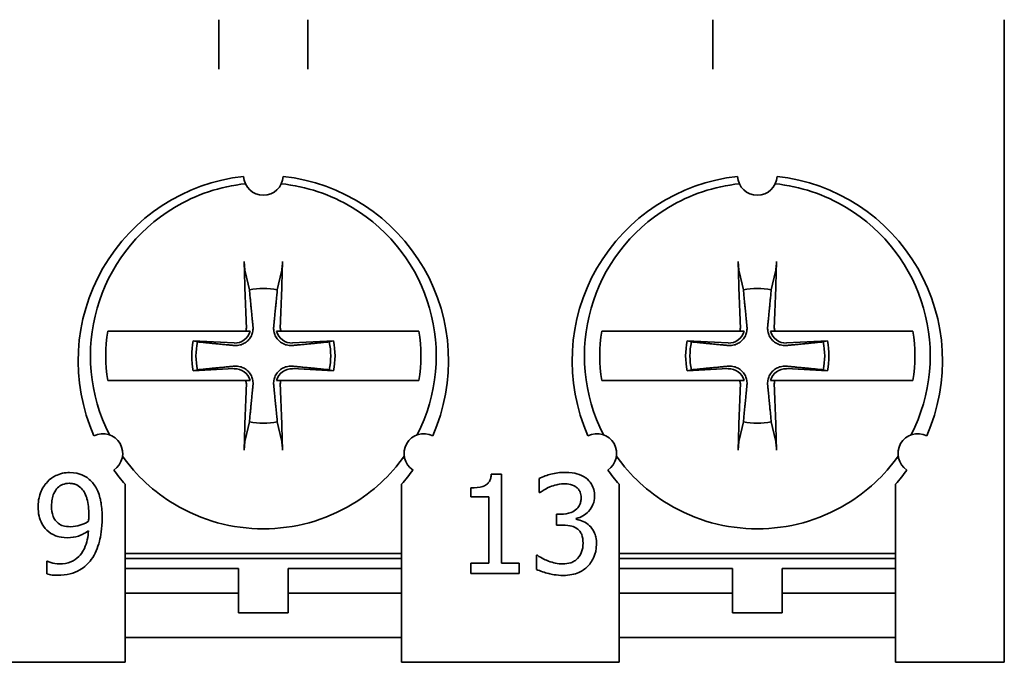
# Model space of a CAD drawing. Header units: millimetres. Extents: x 30 to 186, y 17 to 291.
# Tile 6 of 12: x 50 to 70, y 192 to 205. Entities that reach past the tile are written whole.
import ezdxf

# ---------------------------------------------------------------- set-up
doc = ezdxf.new("R2010")
doc.units = ezdxf.units.MM
doc.layers.add('Visible (ISO)', color=7, linetype='Continuous', lineweight=35)

msp = doc.modelspace()

# ---------------------------------------------------------------- linework, layer by layer
at = {"layer": 'Visible (ISO)'}
for p, q in [((54.439, 205.486), (54.439, 204.486)), ((56.239, 204.486), (56.239, 205.486)), ((64.439, 205.486), (64.439, 204.486)), ((70.339, 204.486), (70.339, 205.486)), ((70.339, 204.486), (70.339, 193.486)), ((54.97, 200.393), (55.057, 200.021)), ((55.622, 200.021), (55.708, 200.393)), ((64.97, 200.393), (65.057, 200.021)), ((65.622, 200.021), (65.708, 200.393)), ((54.983, 199.186), (52.546, 199.186)), ((58.133, 199.186), (55.696, 199.186)), ((64.983, 199.186), (62.546, 199.186)), ((68.133, 199.186), (65.696, 199.186)), ((54.747, 198.946), (53.92, 198.989)), ((54.004, 198.969), (53.92, 198.989)), ((56.759, 198.989), (55.932, 198.946)), ((56.759, 198.989), (56.674, 198.969)), ((64.747, 198.946), (63.92, 198.989)), ((64.004, 198.969), (63.92, 198.989)), ((66.759, 198.989), (65.932, 198.946)), ((66.759, 198.989), (66.674, 198.969)), ((53.92, 198.384), (54.747, 198.427)), ((53.92, 198.384), (54.004, 198.404)), ((55.932, 198.427), (56.759, 198.384)), ((56.674, 198.404), (56.759, 198.384)), ((63.92, 198.384), (64.747, 198.427)), ((63.92, 198.384), (64.004, 198.404)), ((65.932, 198.427), (66.759, 198.384)), ((66.674, 198.404), (66.759, 198.384)), ((52.546, 198.186), (54.983, 198.186)), ((55.696, 198.186), (58.133, 198.186)), ((62.546, 198.186), (64.983, 198.186)), ((65.696, 198.186), (68.133, 198.186)), ((55.057, 197.352), (54.97, 196.979)), ((55.708, 196.979), (55.622, 197.352)), ((65.057, 197.352), (64.97, 196.979)), ((65.708, 196.979), (65.622, 197.352)), ((60.161, 196.293), (59.954, 196.293)), ((60.161, 194.491), (60.161, 196.293)), ((60.923, 196.205), (60.923, 195.922)), ((52.539, 193.486), (52.539, 196.092)), ((58.139, 196.092), (58.139, 193.486)), ((59.541, 196.014), (59.541, 195.831)), ((62.539, 193.486), (62.539, 196.092)), ((68.139, 196.092), (68.139, 193.486)), ((59.541, 195.831), (59.904, 195.831)), ((59.904, 195.831), (59.904, 194.491)), ((60.923, 195.922), (60.939, 195.922)), ((61.366, 195.483), (61.276, 195.483)), ((61.276, 195.483), (61.276, 195.261)), ((61.675, 195.379), (61.675, 195.398)), ((61.276, 195.261), (61.39, 195.261)), ((53.261, 194.686), (52.539, 194.686)), ((58.139, 194.586), (52.539, 194.586)), ((53.539, 194.686), (53.261, 194.686)), ((57.139, 194.686), (53.539, 194.686)), ((57.417, 194.686), (57.139, 194.686)), ((58.139, 194.686), (57.417, 194.686)), ((60.868, 194.651), (60.868, 194.367)), ((60.887, 194.651), (60.868, 194.651)), ((63.261, 194.686), (62.539, 194.686)), ((68.139, 194.586), (62.539, 194.586)), ((63.539, 194.686), (63.261, 194.686)), ((67.139, 194.686), (63.539, 194.686)), ((67.417, 194.686), (67.139, 194.686)), ((68.139, 194.686), (67.417, 194.686)), ((50.966, 194.532), (50.953, 194.532)), ((50.953, 194.532), (50.953, 194.274)), ((54.839, 194.386), (52.539, 194.386)), ((54.839, 193.886), (54.839, 194.386)), ((58.139, 194.386), (55.839, 194.386)), ((55.839, 194.386), (55.839, 193.886)), ((59.904, 194.491), (59.541, 194.491)), ((59.541, 194.491), (59.541, 194.286)), ((60.516, 194.491), (60.161, 194.491)), ((60.516, 194.286), (60.516, 194.491)), ((64.839, 194.386), (62.539, 194.386)), ((64.839, 193.886), (64.839, 194.386)), ((68.139, 194.386), (65.839, 194.386)), ((65.839, 194.386), (65.839, 193.886)), ((59.541, 194.286), (60.516, 194.286)), ((52.539, 193.886), (54.839, 193.886)), ((54.839, 193.486), (54.839, 193.886)), ((55.839, 193.886), (58.139, 193.886)), ((55.839, 193.886), (55.839, 193.486)), ((62.539, 193.886), (64.839, 193.886)), ((64.839, 193.486), (64.839, 193.886)), ((65.839, 193.886), (68.139, 193.886)), ((65.839, 193.886), (65.839, 193.486)), ((52.539, 193.486), (52.539, 192.486)), ((55.839, 193.486), (54.839, 193.486)), ((58.139, 192.486), (58.139, 193.486)), ((62.539, 193.486), (62.539, 192.486)), ((65.839, 193.486), (64.839, 193.486)), ((68.139, 192.486), (68.139, 193.486)), ((70.339, 193.486), (70.339, 192.486)), ((52.539, 192.986), (58.139, 192.986)), ((62.539, 192.986), (68.139, 192.986)), ((48.139, 192.486), (52.539, 192.486)), ((58.139, 192.486), (62.539, 192.486)), ((68.139, 192.486), (70.339, 192.486))]:
    msp.add_line(p, q, dxfattribs=at)
for centre, radius, start, end in [((55.339, 198.586), 3.75, 96.1145, 203.8855), ((55.339, 198.686), 3.5, 95.9469, 120.9497), ((55.339, 202.336), 0.4, 183.0572, 356.9428), ((55.339, 198.686), 3.5, 59.0503, 84.0531), ((55.339, 198.586), 3.75, 336.1145, 83.8855), ((65.339, 198.586), 3.75, 96.1145, 203.8855), ((65.339, 198.686), 3.5, 95.9469, 120.9497), ((65.339, 202.336), 0.4, 183.0572, 356.9428), ((65.339, 198.686), 3.5, 59.0503, 84.0531), ((65.339, 198.586), 3.75, 336.1145, 83.8855), ((55.339, 198.686), 3.5, 120.9497, 207.1662), ((55.339, 198.686), 3.5, 332.8338, 59.0503), ((65.339, 198.686), 3.5, 120.9497, 207.1662), ((65.339, 198.686), 3.5, 332.8338, 59.0503), ((55.339, 198.686), 1.364, 78.0487, 101.9513), ((65.339, 198.686), 1.364, 78.0487, 101.9513), ((55.339, 198.686), 3.19, 170.9822, 189.0178), ((54.763, 199.262), 0.317, 267.0335, 346.1335), ((55.915, 199.262), 0.317, 193.8665, 272.9665), ((55.339, 198.686), 3.19, 350.9822, 9.0178), ((65.339, 198.686), 3.19, 170.9822, 189.0178), ((64.763, 199.262), 0.317, 267.0335, 346.1335), ((65.915, 199.262), 0.317, 193.8665, 272.9665), ((65.339, 198.686), 3.19, 350.9822, 9.0178), ((55.339, 198.686), 1.451, 167.9816, 192.0184), ((55.339, 198.686), 1.364, 168.0487, 191.9513), ((55.339, 198.686), 1.364, 348.0487, 11.9513), ((55.339, 198.686), 1.451, 347.9816, 12.0184), ((65.339, 198.686), 1.451, 167.9816, 192.0184), ((65.339, 198.686), 1.364, 168.0487, 191.9513), ((65.339, 198.686), 1.364, 348.0487, 11.9513), ((65.339, 198.686), 1.451, 347.9816, 12.0184), ((54.763, 198.11), 0.317, 13.8665, 92.9665), ((55.915, 198.11), 0.317, 87.0335, 166.1335), ((64.763, 198.11), 0.317, 13.8665, 92.9665), ((65.915, 198.11), 0.317, 87.0335, 166.1335), ((55.339, 198.686), 1.364, 258.0487, 281.9513), ((65.339, 198.686), 1.364, 258.0487, 281.9513), ((52.092, 196.711), 0.4, 303.0572, 116.9428), ((58.587, 196.711), 0.4, 63.0572, 236.9428), ((62.092, 196.711), 0.4, 303.0572, 116.9428), ((68.587, 196.711), 0.4, 63.0572, 236.9428), ((55.339, 198.686), 3.5, 215.4449, 239.0503), ((55.339, 198.686), 3.5, 300.9497, 324.5551), ((65.339, 198.686), 3.5, 215.4449, 239.0503), ((65.339, 198.686), 3.5, 300.9497, 324.5551), ((55.339, 198.586), 3.75, 216.1145, 221.6975), ((55.339, 198.586), 3.75, 318.3025, 323.8855), ((65.339, 198.586), 3.75, 216.1145, 221.6975), ((65.339, 198.586), 3.75, 318.3025, 323.8855), ((55.339, 198.686), 3.5, 239.0503, 300.9497), ((65.339, 198.686), 3.5, 239.0503, 300.9497)]:
    msp.add_arc(centre, radius, start, end, dxfattribs=at)
for centre, major_axis, start_param, end_param in [((55.546, 198.697), (0.31, -5.988), 4.385115, 4.611319), ((55.132, 198.697), (0.31, 5.988), 4.813459, 5.039663), ((65.546, 198.697), (0.31, -5.988), 4.385115, 4.611319), ((65.132, 198.697), (0.31, 5.988), 4.813459, 5.039663), ((55.546, 198.676), (-0.31, -5.988), 4.813459, 5.039663), ((55.132, 198.676), (-0.31, 5.988), 4.385115, 4.611319), ((65.546, 198.676), (-0.31, -5.988), 4.813459, 5.039663), ((65.132, 198.676), (-0.31, 5.988), 4.385115, 4.611319)]:
    msp.add_ellipse(centre, major_axis=major_axis, ratio=0.087156, start_param=start_param, end_param=end_param, dxfattribs=at)
for points, knots in [([(54.97, 200.393), (54.968, 200.401), (54.966, 200.412), (54.963, 200.438), (54.961, 200.459), (54.957, 200.497), (54.956, 200.521), (54.954, 200.559), (54.953, 200.579), (54.952, 200.597)], [0.05679712, 0.05679712, 0.05679712, 0.05679712, 0.06179344, 0.06179344, 0.06795878, 0.06795878, 0.07419119, 0.07419119, 0.07940356, 0.07940356, 0.07940356, 0.07940356]), ([(55.726, 200.597), (55.726, 200.579), (55.725, 200.559), (55.723, 200.521), (55.721, 200.497), (55.718, 200.459), (55.715, 200.438), (55.712, 200.412), (55.71, 200.401), (55.708, 200.393)], [0.01964779, 0.01964779, 0.01964779, 0.01964779, 0.02486016, 0.02486016, 0.03109257, 0.03109257, 0.03725791, 0.03725791, 0.04225423, 0.04225423, 0.04225423, 0.04225423]), ([(64.97, 200.393), (64.968, 200.401), (64.966, 200.412), (64.963, 200.438), (64.961, 200.459), (64.957, 200.497), (64.956, 200.521), (64.954, 200.559), (64.953, 200.579), (64.952, 200.597)], [0.05679712, 0.05679712, 0.05679712, 0.05679712, 0.06179344, 0.06179344, 0.06795878, 0.06795878, 0.07419119, 0.07419119, 0.07940356, 0.07940356, 0.07940356, 0.07940356]), ([(65.726, 200.597), (65.726, 200.579), (65.725, 200.559), (65.723, 200.521), (65.721, 200.497), (65.718, 200.459), (65.715, 200.438), (65.712, 200.412), (65.71, 200.401), (65.708, 200.393)], [0.01964779, 0.01964779, 0.01964779, 0.01964779, 0.02486016, 0.02486016, 0.03109257, 0.03109257, 0.03725791, 0.03725791, 0.04225423, 0.04225423, 0.04225423, 0.04225423]), ([(52.189, 199.186), (52.211, 199.186), (52.235, 199.186), (52.337, 199.186), (52.44, 199.186), (52.546, 199.186)], [0.07881728, 0.07881728, 0.07881728, 0.07881728, 0.08869526, 0.08869526, 0.12224023, 0.12224023, 0.12224023, 0.12224023]), ([(55.129, 199.281), (55.13, 199.275), (55.13, 199.268), (55.132, 199.227), (55.128, 199.191), (55.113, 199.131), (55.102, 199.101), (55.07, 199.045), (55.05, 199.019), (55.007, 198.975), (54.981, 198.955), (54.925, 198.924), (54.895, 198.913), (54.835, 198.897), (54.799, 198.894), (54.757, 198.895), (54.751, 198.896), (54.744, 198.896)], [0.15911195, 0.15911195, 0.15911195, 0.15911195, 0.16115379, 0.16115379, 0.17207861, 0.17207861, 0.18130902, 0.18130902, 0.19053944, 0.19053944, 0.19976985, 0.19976985, 0.20900026, 0.20900026, 0.21992508, 0.21992508, 0.22196692, 0.22196692, 0.22196692, 0.22196692]), ([(55.934, 198.896), (55.928, 198.896), (55.921, 198.895), (55.879, 198.894), (55.844, 198.897), (55.783, 198.913), (55.754, 198.924), (55.698, 198.955), (55.671, 198.975), (55.628, 199.019), (55.608, 199.045), (55.577, 199.101), (55.565, 199.131), (55.55, 199.191), (55.546, 199.227), (55.548, 199.268), (55.549, 199.275), (55.549, 199.281)], [0.15911195, 0.15911195, 0.15911195, 0.15911195, 0.16115379, 0.16115379, 0.17207861, 0.17207861, 0.18130902, 0.18130902, 0.19053944, 0.19053944, 0.19976985, 0.19976985, 0.20900026, 0.20900026, 0.21992508, 0.21992508, 0.22196692, 0.22196692, 0.22196692, 0.22196692]), ([(55.696, 199.186), (55.688, 199.207), (55.684, 199.229), (55.682, 199.258), (55.682, 199.266), (55.682, 199.274)], [0.028720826, 0.028720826, 0.028720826, 0.028720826, 0.035056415, 0.035056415, 0.037440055, 0.037440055, 0.037440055, 0.037440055]), ([(58.133, 199.186), (58.238, 199.186), (58.341, 199.186), (58.444, 199.186), (58.467, 199.186), (58.49, 199.186)], [0.60052001, 0.60052001, 0.60052001, 0.60052001, 0.63406498, 0.63406498, 0.64394296, 0.64394296, 0.64394296, 0.64394296]), ([(62.189, 199.186), (62.211, 199.186), (62.235, 199.186), (62.337, 199.186), (62.44, 199.186), (62.546, 199.186)], [0.07881728, 0.07881728, 0.07881728, 0.07881728, 0.08869526, 0.08869526, 0.12224023, 0.12224023, 0.12224023, 0.12224023]), ([(65.129, 199.281), (65.13, 199.275), (65.13, 199.268), (65.132, 199.227), (65.128, 199.191), (65.113, 199.131), (65.102, 199.101), (65.07, 199.045), (65.05, 199.019), (65.007, 198.975), (64.981, 198.955), (64.925, 198.924), (64.895, 198.913), (64.835, 198.897), (64.799, 198.894), (64.757, 198.895), (64.751, 198.896), (64.744, 198.896)], [0.15911195, 0.15911195, 0.15911195, 0.15911195, 0.16115379, 0.16115379, 0.17207861, 0.17207861, 0.18130902, 0.18130902, 0.19053944, 0.19053944, 0.19976985, 0.19976985, 0.20900026, 0.20900026, 0.21992508, 0.21992508, 0.22196692, 0.22196692, 0.22196692, 0.22196692]), ([(65.934, 198.896), (65.928, 198.896), (65.921, 198.895), (65.879, 198.894), (65.844, 198.897), (65.783, 198.913), (65.754, 198.924), (65.698, 198.955), (65.671, 198.975), (65.628, 199.019), (65.608, 199.045), (65.577, 199.101), (65.565, 199.131), (65.55, 199.191), (65.546, 199.227), (65.548, 199.268), (65.549, 199.275), (65.549, 199.281)], [0.15911195, 0.15911195, 0.15911195, 0.15911195, 0.16115379, 0.16115379, 0.17207861, 0.17207861, 0.18130902, 0.18130902, 0.19053944, 0.19053944, 0.19976985, 0.19976985, 0.20900026, 0.20900026, 0.21992508, 0.21992508, 0.22196692, 0.22196692, 0.22196692, 0.22196692]), ([(65.696, 199.186), (65.688, 199.207), (65.684, 199.229), (65.682, 199.258), (65.682, 199.266), (65.682, 199.274)], [0.028720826, 0.028720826, 0.028720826, 0.028720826, 0.035056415, 0.035056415, 0.037440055, 0.037440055, 0.037440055, 0.037440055]), ([(68.133, 199.186), (68.238, 199.186), (68.341, 199.186), (68.444, 199.186), (68.467, 199.186), (68.49, 199.186)], [0.60052001, 0.60052001, 0.60052001, 0.60052001, 0.63406498, 0.63406498, 0.64394296, 0.64394296, 0.64394296, 0.64394296]), ([(54.744, 198.476), (54.751, 198.477), (54.757, 198.478), (54.799, 198.479), (54.835, 198.475), (54.895, 198.46), (54.925, 198.449), (54.981, 198.418), (55.007, 198.398), (55.05, 198.354), (55.07, 198.328), (55.102, 198.272), (55.113, 198.242), (55.128, 198.182), (55.132, 198.146), (55.13, 198.105), (55.13, 198.098), (55.129, 198.091)], [0.15911195, 0.15911195, 0.15911195, 0.15911195, 0.16115379, 0.16115379, 0.17207861, 0.17207861, 0.18130902, 0.18130902, 0.19053944, 0.19053944, 0.19976985, 0.19976985, 0.20900026, 0.20900026, 0.21992508, 0.21992508, 0.22196692, 0.22196692, 0.22196692, 0.22196692]), ([(55.549, 198.091), (55.549, 198.098), (55.548, 198.105), (55.546, 198.146), (55.55, 198.182), (55.565, 198.242), (55.577, 198.272), (55.608, 198.328), (55.628, 198.354), (55.671, 198.398), (55.698, 198.418), (55.754, 198.449), (55.783, 198.46), (55.844, 198.475), (55.879, 198.479), (55.921, 198.478), (55.928, 198.477), (55.934, 198.476)], [0.15911195, 0.15911195, 0.15911195, 0.15911195, 0.16115379, 0.16115379, 0.17207861, 0.17207861, 0.18130902, 0.18130902, 0.19053944, 0.19053944, 0.19976985, 0.19976985, 0.20900026, 0.20900026, 0.21992508, 0.21992508, 0.22196692, 0.22196692, 0.22196692, 0.22196692]), ([(64.744, 198.476), (64.751, 198.477), (64.757, 198.478), (64.799, 198.479), (64.835, 198.475), (64.895, 198.46), (64.925, 198.449), (64.981, 198.418), (65.007, 198.398), (65.05, 198.354), (65.07, 198.328), (65.102, 198.272), (65.113, 198.242), (65.128, 198.182), (65.132, 198.146), (65.13, 198.105), (65.13, 198.098), (65.129, 198.091)], [0.15911195, 0.15911195, 0.15911195, 0.15911195, 0.16115379, 0.16115379, 0.17207861, 0.17207861, 0.18130902, 0.18130902, 0.19053944, 0.19053944, 0.19976985, 0.19976985, 0.20900026, 0.20900026, 0.21992508, 0.21992508, 0.22196692, 0.22196692, 0.22196692, 0.22196692]), ([(65.549, 198.091), (65.549, 198.098), (65.548, 198.105), (65.546, 198.146), (65.55, 198.182), (65.565, 198.242), (65.577, 198.272), (65.608, 198.328), (65.628, 198.354), (65.671, 198.398), (65.698, 198.418), (65.754, 198.449), (65.783, 198.46), (65.844, 198.475), (65.879, 198.479), (65.921, 198.478), (65.928, 198.477), (65.934, 198.476)], [0.15911195, 0.15911195, 0.15911195, 0.15911195, 0.16115379, 0.16115379, 0.17207861, 0.17207861, 0.18130902, 0.18130902, 0.19053944, 0.19053944, 0.19976985, 0.19976985, 0.20900026, 0.20900026, 0.21992508, 0.21992508, 0.22196692, 0.22196692, 0.22196692, 0.22196692]), ([(52.546, 198.186), (52.44, 198.186), (52.337, 198.186), (52.235, 198.186), (52.211, 198.186), (52.189, 198.186)], [0.60052001, 0.60052001, 0.60052001, 0.60052001, 0.63406498, 0.63406498, 0.64394296, 0.64394296, 0.64394296, 0.64394296]), ([(54.983, 198.186), (54.99, 198.165), (54.994, 198.143), (54.996, 198.115), (54.996, 198.107), (54.996, 198.098)], [0.028720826, 0.028720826, 0.028720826, 0.028720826, 0.035056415, 0.035056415, 0.037440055, 0.037440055, 0.037440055, 0.037440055]), ([(58.49, 198.186), (58.467, 198.186), (58.444, 198.186), (58.341, 198.186), (58.238, 198.186), (58.133, 198.186)], [0.07881728, 0.07881728, 0.07881728, 0.07881728, 0.08869526, 0.08869526, 0.12224023, 0.12224023, 0.12224023, 0.12224023]), ([(62.546, 198.186), (62.44, 198.186), (62.337, 198.186), (62.235, 198.186), (62.211, 198.186), (62.189, 198.186)], [0.60052001, 0.60052001, 0.60052001, 0.60052001, 0.63406498, 0.63406498, 0.64394296, 0.64394296, 0.64394296, 0.64394296]), ([(64.983, 198.186), (64.99, 198.165), (64.994, 198.143), (64.996, 198.115), (64.996, 198.107), (64.996, 198.098)], [0.028720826, 0.028720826, 0.028720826, 0.028720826, 0.035056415, 0.035056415, 0.037440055, 0.037440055, 0.037440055, 0.037440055]), ([(68.49, 198.186), (68.467, 198.186), (68.444, 198.186), (68.341, 198.186), (68.238, 198.186), (68.133, 198.186)], [0.07881728, 0.07881728, 0.07881728, 0.07881728, 0.08869526, 0.08869526, 0.12224023, 0.12224023, 0.12224023, 0.12224023]), ([(54.952, 196.776), (54.953, 196.794), (54.954, 196.814), (54.956, 196.852), (54.957, 196.876), (54.961, 196.914), (54.963, 196.934), (54.966, 196.961), (54.968, 196.972), (54.97, 196.979)], [0.01964779, 0.01964779, 0.01964779, 0.01964779, 0.02486016, 0.02486016, 0.03109257, 0.03109257, 0.03725791, 0.03725791, 0.04225423, 0.04225423, 0.04225423, 0.04225423]), ([(55.708, 196.979), (55.71, 196.972), (55.712, 196.961), (55.715, 196.934), (55.718, 196.914), (55.721, 196.876), (55.723, 196.852), (55.725, 196.814), (55.726, 196.794), (55.726, 196.776)], [0.05679712, 0.05679712, 0.05679712, 0.05679712, 0.06179344, 0.06179344, 0.06795878, 0.06795878, 0.07419119, 0.07419119, 0.07940356, 0.07940356, 0.07940356, 0.07940356]), ([(64.952, 196.776), (64.953, 196.794), (64.954, 196.814), (64.956, 196.852), (64.957, 196.876), (64.961, 196.914), (64.963, 196.934), (64.966, 196.961), (64.968, 196.972), (64.97, 196.979)], [0.01964779, 0.01964779, 0.01964779, 0.01964779, 0.02486016, 0.02486016, 0.03109257, 0.03109257, 0.03725791, 0.03725791, 0.04225423, 0.04225423, 0.04225423, 0.04225423]), ([(65.708, 196.979), (65.71, 196.972), (65.712, 196.961), (65.715, 196.934), (65.718, 196.914), (65.721, 196.876), (65.723, 196.852), (65.725, 196.814), (65.726, 196.794), (65.726, 196.776)], [0.05679712, 0.05679712, 0.05679712, 0.05679712, 0.06179344, 0.06179344, 0.06795878, 0.06795878, 0.07419119, 0.07419119, 0.07940356, 0.07940356, 0.07940356, 0.07940356]), ([(50.968, 196.138), (50.907, 196.074), (50.862, 196), (50.81, 195.869), (50.78, 195.775), (50.78, 195.636)], [-0.1116076, -0.1116076, -0.1116076, -0.1116076, -0.0418546, -0.0418546, 0, 0, 0, 0]), ([(51.415, 196.326), (51.368, 196.326), (51.321, 196.321), (51.22, 196.297), (51.173, 196.279), (51.074, 196.232), (51.016, 196.191), (50.968, 196.138)], [-0.0424796, -0.0424796, -0.0424796, -0.0424796, -0.03295593, -0.03295593, -0.02148166, -0.02148166, 0, 0, 0, 0]), ([(51.859, 196.146), (51.832, 196.175), (51.802, 196.201), (51.736, 196.246), (51.701, 196.265), (51.615, 196.3), (51.534, 196.326), (51.415, 196.326)], [-0.08873222, -0.08873222, -0.08873222, -0.08873222, -0.06222873, -0.06222873, -0.03565907, -0.03565907, 0, 0, 0, 0]), ([(52.076, 195.406), (52.076, 195.508), (52.07, 195.615), (52.045, 195.765), (52.027, 195.854), (51.954, 196.022), (51.913, 196.089), (51.859, 196.146)], [-0.1184385, -0.1184385, -0.1184385, -0.1184385, -0.0549343, -0.0549343, -0.023582, -0.023582, 0, 0, 0, 0]), ([(59.954, 196.293), (59.952, 196.266), (59.948, 196.239), (59.935, 196.19), (59.926, 196.168), (59.902, 196.125), (59.887, 196.105), (59.856, 196.08), (59.831, 196.061), (59.714, 196.022), (59.626, 196.014), (59.541, 196.014)], [-0.1319473, -0.1319473, -0.1319473, -0.1319473, -0.1000949, -0.1000949, -0.0726023, -0.0726023, -0.0428058, -0.0428058, -0.0256348, -0.0256348, 0, 0, 0, 0]), ([(61.445, 196.329), (61.349, 196.329), (61.253, 196.314), (61.094, 196.274), (60.999, 196.246), (60.923, 196.205)], [-0.06171242, -0.06171242, -0.06171242, -0.06171242, -0.02570947, -0.02570947, 0, 0, 0, 0]), ([(61.866, 196.215), (61.81, 196.255), (61.749, 196.283), (61.636, 196.314), (61.561, 196.329), (61.445, 196.329)], [-0.08462428, -0.08462428, -0.08462428, -0.08462428, -0.03483392, -0.03483392, 0, 0, 0, 0]), ([(62.045, 195.846), (62.045, 195.891), (62.04, 195.936), (62.021, 196.011), (62.007, 196.05), (61.952, 196.141), (61.913, 196.182), (61.866, 196.215)], [-0.05310489, -0.05310489, -0.05310489, -0.05310489, -0.03198949, -0.03198949, -0.01711584, -0.01711584, 0, 0, 0, 0]), ([(51.052, 195.647), (51.052, 195.693), (51.055, 195.741), (51.07, 195.826), (51.081, 195.865), (51.12, 195.955), (51.149, 195.99), (51.203, 196.044), (51.236, 196.066), (51.318, 196.1), (51.365, 196.107), (51.413, 196.107)], [-0.05295548, -0.05295548, -0.05295548, -0.05295548, -0.04451571, -0.04451571, -0.03723468, -0.03723468, -0.02660315, -0.02660315, -0.01433299, -0.01433299, 0, 0, 0, 0]), ([(51.413, 196.107), (51.439, 196.107), (51.465, 196.105), (51.51, 196.095), (51.536, 196.088), (51.601, 196.056), (51.635, 196.026), (51.664, 195.994)], [-0.03313374, -0.03313374, -0.03313374, -0.03313374, -0.02170094, -0.02170094, -0.01309246, -0.01309246, 0, 0, 0, 0]), ([(51.664, 195.994), (51.688, 195.969), (51.708, 195.94), (51.749, 195.861), (51.763, 195.814), (51.796, 195.699), (51.805, 195.581), (51.805, 195.466)], [-0.04525338, -0.04525338, -0.04525338, -0.04525338, -0.04115344, -0.04115344, -0.03466661, -0.03466661, 0, 0, 0, 0]), ([(60.939, 195.922), (60.967, 195.941), (60.996, 195.96), (61.037, 195.985), (61.073, 196.006), (61.137, 196.034)], [-0.06738918, -0.06738918, -0.06738918, -0.06738918, -0.02093143, -0.02093143, 0, 0, 0, 0]), ([(61.137, 196.034), (61.183, 196.052), (61.231, 196.067), (61.301, 196.085), (61.354, 196.097), (61.424, 196.097)], [-0.06622505, -0.06622505, -0.06622505, -0.06622505, -0.02097974, -0.02097974, 0, 0, 0, 0]), ([(61.424, 196.097), (61.468, 196.097), (61.512, 196.093), (61.575, 196.079), (61.62, 196.067), (61.667, 196.035)], [-0.05375645, -0.05375645, -0.05375645, -0.05375645, -0.01721494, -0.01721494, 0, 0, 0, 0]), ([(61.667, 196.035), (61.686, 196.022), (61.703, 196.007), (61.728, 195.975), (61.743, 195.954), (61.767, 195.892), (61.772, 195.855), (61.772, 195.818)], [-0.03133785, -0.03133785, -0.03133785, -0.03133785, -0.01985532, -0.01985532, -0.01105946, -0.01105946, 0, 0, 0, 0]), ([(61.772, 195.818), (61.772, 195.793), (61.77, 195.768), (61.761, 195.72), (61.755, 195.698), (61.731, 195.644), (61.711, 195.615), (61.654, 195.561), (61.614, 195.536), (61.503, 195.492), (61.434, 195.483), (61.366, 195.483)], [-0.06573164, -0.06573164, -0.06573164, -0.06573164, -0.0567483, -0.0567483, -0.04850823, -0.04850823, -0.035576, -0.035576, -0.02058181, -0.02058181, 0, 0, 0, 0]), ([(61.675, 195.398), (61.722, 195.408), (61.766, 195.425), (61.85, 195.473), (61.887, 195.503), (61.969, 195.59), (61.996, 195.637), (62.034, 195.73), (62.045, 195.787), (62.045, 195.846)], [-0.04748843, -0.04748843, -0.04748843, -0.04748843, -0.03892841, -0.03892841, -0.03018678, -0.03018678, -0.01756637, -0.01756637, 0, 0, 0, 0]), ([(50.78, 195.636), (50.78, 195.57), (50.785, 195.504), (50.809, 195.398), (50.827, 195.342), (50.895, 195.22), (50.941, 195.168), (50.997, 195.125)], [-0.07291819, -0.07291819, -0.07291819, -0.07291819, -0.04177784, -0.04177784, -0.02116816, -0.02116816, 0, 0, 0, 0]), ([(51.188, 195.299), (51.165, 195.318), (51.144, 195.339), (51.104, 195.393), (51.092, 195.42), (51.06, 195.5), (51.052, 195.573), (51.052, 195.647)], [-0.03424444, -0.03424444, -0.03424444, -0.03424444, -0.0288721, -0.0288721, -0.02213581, -0.02213581, 0, 0, 0, 0]), ([(51.805, 195.466), (51.805, 195.427), (51.805, 195.409), (51.803, 195.376), (51.802, 195.355), (51.801, 195.339)], [-0.009993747, -0.009993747, -0.009993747, -0.009993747, -0.004848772, -0.004848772, 0, 0, 0, 0]), ([(51.856, 194.566), (51.936, 194.675), (51.987, 194.804), (52.045, 195.035), (52.076, 195.191), (52.076, 195.406)], [-0.1489526, -0.1489526, -0.1489526, -0.1489526, -0.0643553, -0.0643553, 0, 0, 0, 0]), ([(61.944, 195.249), (61.905, 195.286), (61.861, 195.316), (61.767, 195.354), (61.721, 195.369), (61.675, 195.379)], [-0.03040014, -0.03040014, -0.03040014, -0.03040014, -0.01417411, -0.01417411, 0, 0, 0, 0]), ([(51.442, 195.229), (51.377, 195.229), (51.321, 195.237), (51.248, 195.258), (51.217, 195.275), (51.188, 195.299)], [-0.02275362, -0.02275362, -0.02275362, -0.02275362, -0.01106116, -0.01106116, 0, 0, 0, 0]), ([(51.799, 195.146), (51.791, 195.026), (51.768, 194.901), (51.678, 194.708), (51.634, 194.656), (51.556, 194.579), (51.504, 194.544), (51.372, 194.49), (51.294, 194.479), (51.215, 194.479)], [-0.07395624, -0.07395624, -0.07395624, -0.07395624, -0.0562305, -0.0562305, -0.04278364, -0.04278364, -0.02346529, -0.02346529, 0, 0, 0, 0]), ([(51.382, 195.007), (51.455, 195.007), (51.526, 195.017), (51.643, 195.057), (51.71, 195.086), (51.799, 195.146)], [-0.07772507, -0.07772507, -0.07772507, -0.07772507, -0.03216005, -0.03216005, 0, 0, 0, 0]), ([(51.801, 195.339), (51.737, 195.296), (51.671, 195.272), (51.567, 195.241), (51.505, 195.229), (51.442, 195.229)], [-0.03258683, -0.03258683, -0.03258683, -0.03258683, -0.01872393, -0.01872393, 0, 0, 0, 0]), ([(61.39, 195.261), (61.474, 195.261), (61.54, 195.251), (61.621, 195.229), (61.658, 195.213), (61.691, 195.189)], [-0.02515759, -0.02515759, -0.02515759, -0.02515759, -0.0122712, -0.0122712, 0, 0, 0, 0]), ([(61.691, 195.189), (61.712, 195.175), (61.729, 195.158), (61.764, 195.112), (61.777, 195.086), (61.804, 195.019), (61.811, 194.96), (61.811, 194.899)], [-0.02883318, -0.02883318, -0.02883318, -0.02883318, -0.02418933, -0.02418933, -0.0181473, -0.0181473, 0, 0, 0, 0]), ([(62.084, 194.88), (62.084, 194.927), (62.08, 194.975), (62.064, 195.049), (62.053, 195.088), (62.007, 195.178), (61.979, 195.217), (61.944, 195.249)], [-0.05807597, -0.05807597, -0.05807597, -0.05807597, -0.03031514, -0.03031514, -0.01432882, -0.01432882, 0, 0, 0, 0]), ([(50.997, 195.125), (51.052, 195.083), (51.114, 195.049), (51.208, 195.024), (51.275, 195.007), (51.382, 195.007)], [-0.1126508, -0.1126508, -0.1126508, -0.1126508, -0.0323313, -0.0323313, 0, 0, 0, 0]), ([(61.811, 194.899), (61.811, 194.835), (61.804, 194.772), (61.774, 194.697), (61.753, 194.646), (61.701, 194.588)], [-0.07759926, -0.07759926, -0.07759926, -0.07759926, -0.02320422, -0.02320422, 0, 0, 0, 0]), ([(61.907, 194.429), (61.963, 194.488), (62.007, 194.555), (62.056, 194.678), (62.084, 194.76), (62.084, 194.88)], [-0.09365566, -0.09365566, -0.09365566, -0.09365566, -0.03580663, -0.03580663, 0, 0, 0, 0]), ([(51.18, 194.247), (51.263, 194.247), (51.347, 194.254), (51.499, 194.291), (51.563, 194.317), (51.717, 194.409), (51.793, 194.481), (51.856, 194.566)], [-0.07866791, -0.07866791, -0.07866791, -0.07866791, -0.05386314, -0.05386314, -0.03181472, -0.03181472, 0, 0, 0, 0]), ([(61.398, 194.476), (61.3, 194.476), (61.205, 194.497), (61.073, 194.549), (60.969, 194.592), (60.887, 194.651)], [-0.09691677, -0.09691677, -0.09691677, -0.09691677, -0.03026212, -0.03026212, 0, 0, 0, 0]), ([(61.701, 194.588), (61.683, 194.568), (61.662, 194.551), (61.615, 194.522), (61.59, 194.51), (61.51, 194.485), (61.454, 194.476), (61.398, 194.476)], [-0.03324338, -0.03324338, -0.03324338, -0.03324338, -0.02511279, -0.02511279, -0.01673376, -0.01673376, 0, 0, 0, 0]), ([(51.215, 194.479), (51.144, 194.479), (51.083, 194.491), (51.012, 194.512), (50.985, 194.521), (50.966, 194.532)], [-0.01900612, -0.01900612, -0.01900612, -0.01900612, -0.00673847, -0.00673847, 0, 0, 0, 0]), ([(60.868, 194.367), (60.945, 194.329), (61.033, 194.301), (61.164, 194.269), (61.271, 194.244), (61.414, 194.244)], [-0.1166828, -0.1166828, -0.1166828, -0.1166828, -0.0428529, -0.0428529, 0, 0, 0, 0]), ([(61.414, 194.244), (61.47, 194.244), (61.527, 194.249), (61.632, 194.269), (61.681, 194.284), (61.795, 194.335), (61.855, 194.376), (61.907, 194.429)], [-0.05431345, -0.05431345, -0.05431345, -0.05431345, -0.03758207, -0.03758207, -0.02222544, -0.02222544, 0, 0, 0, 0]), ([(50.953, 194.274), (50.989, 194.263), (51.027, 194.256), (51.077, 194.251), (51.124, 194.247), (51.18, 194.247)], [-0.07345308, -0.07345308, -0.07345308, -0.07345308, -0.01681436, -0.01681436, 0, 0, 0, 0])]:
    msp.add_open_spline(points, degree=3, knots=knots, dxfattribs=at)
for points, weights in [([(55.057, 200.021), (55.106, 199.514), (55.129, 199.281)], [1, 1.50562197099, 1.94775474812]), ([(55.549, 199.281), (55.572, 199.514), (55.622, 200.021)], [1.94775474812, 1.50562197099, 1]), ([(65.057, 200.021), (65.106, 199.514), (65.129, 199.281)], [1, 1.50562197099, 1.94775474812]), ([(65.549, 199.281), (65.572, 199.514), (65.622, 200.021)], [1.94775474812, 1.50562197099, 1]), ([(54.983, 199.186), (55.02, 199.186), (55.071, 199.186)], [1.00013999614, 1.01323418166, 1]), ([(55.607, 199.186), (55.658, 199.186), (55.696, 199.186)], [1, 1.01323417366, 1.0001399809]), ([(64.983, 199.186), (65.02, 199.186), (65.071, 199.186)], [1.00013999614, 1.01323418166, 1]), ([(65.607, 199.186), (65.658, 199.186), (65.696, 199.186)], [1, 1.01323417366, 1.0001399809]), ([(54.744, 198.896), (54.511, 198.919), (54.004, 198.969)], [1.94775474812, 1.50562197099, 1]), ([(56.674, 198.969), (56.167, 198.919), (55.934, 198.896)], [1, 1.50562197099, 1.94775474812]), ([(64.744, 198.896), (64.511, 198.919), (64.004, 198.969)], [1.94775474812, 1.50562197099, 1]), ([(66.674, 198.969), (66.167, 198.919), (65.934, 198.896)], [1, 1.50562197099, 1.94775474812]), ([(54.004, 198.404), (54.511, 198.454), (54.744, 198.476)], [1, 1.50562197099, 1.94775474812]), ([(55.934, 198.476), (56.167, 198.454), (56.674, 198.404)], [1.94775474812, 1.50562197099, 1]), ([(64.004, 198.404), (64.511, 198.454), (64.744, 198.476)], [1, 1.50562197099, 1.94775474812]), ([(65.934, 198.476), (66.167, 198.454), (66.674, 198.404)], [1.94775474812, 1.50562197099, 1]), ([(55.071, 198.186), (55.02, 198.186), (54.983, 198.186)], [1, 1.01323417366, 1.0001399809]), ([(55.696, 198.186), (55.658, 198.186), (55.607, 198.186)], [1.00013999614, 1.01323418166, 1]), ([(65.071, 198.186), (65.02, 198.186), (64.983, 198.186)], [1, 1.01323417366, 1.0001399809]), ([(65.696, 198.186), (65.658, 198.186), (65.607, 198.186)], [1.00013999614, 1.01323418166, 1]), ([(55.129, 198.091), (55.106, 197.858), (55.057, 197.352)], [1.94775474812, 1.50562197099, 1]), ([(55.622, 197.352), (55.572, 197.858), (55.549, 198.091)], [1, 1.50562197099, 1.94775474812]), ([(65.129, 198.091), (65.106, 197.858), (65.057, 197.352)], [1.94775474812, 1.50562197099, 1]), ([(65.622, 197.352), (65.572, 197.858), (65.549, 198.091)], [1, 1.50562197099, 1.94775474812])]:
    msp.add_rational_spline(points, weights, degree=2, dxfattribs=at)
for points in [[(54.996, 199.274), (54.997, 199.246), (54.993, 199.215), (54.983, 199.186)], [(64.996, 199.274), (64.997, 199.246), (64.993, 199.215), (64.983, 199.186)], [(55.682, 198.098), (55.681, 198.127), (55.685, 198.158), (55.696, 198.186)], [(65.682, 198.098), (65.681, 198.127), (65.685, 198.158), (65.696, 198.186)]]:
    msp.add_open_spline(points, degree=3, dxfattribs=at)

doc.saveas('drawing.dxf')
